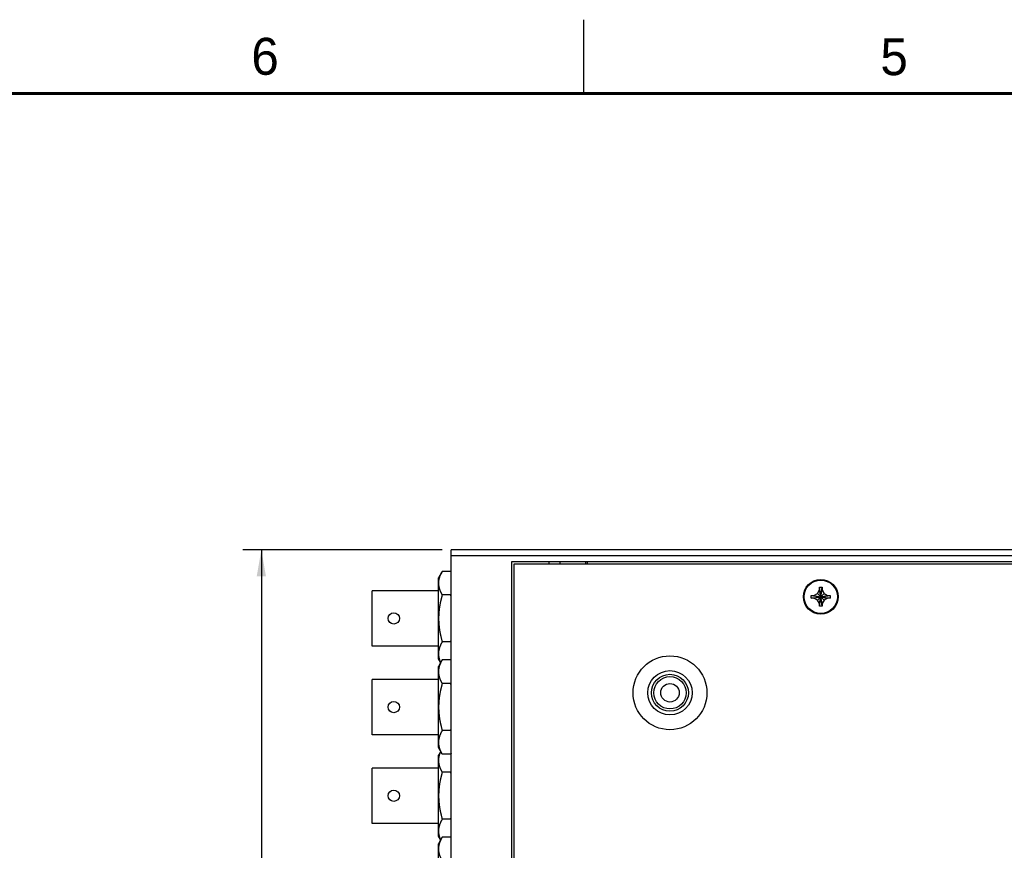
# Model space of a CAD drawing. Header units: inches. Extents: x 0 to 34, y 0 to 22.
# Tile 11 of 21: x 8.9 to 15.6, y 16.4 to 22. Entities that reach past the tile are written whole.
import ezdxf

# ---------------------------------------------------------------- set-up
doc = ezdxf.new("R2010")
doc.units = ezdxf.units.IN
doc.header["$LTSCALE"] = 1.87
doc.header["$MEASUREMENT"] = 0
doc.layers.get('0').update_dxf_attribs({"linetype": 'CONTINUOUS'})
doc.layers.add('DIMENSIONS', color=7, linetype='CONTINUOUS')
doc.styles.get("Standard").update_dxf_attribs({"font": 'txt', "width": 0.8})
doc.dimstyles.new('DIMSTYLE_1', dxfattribs={"dimtxt": 0.125, "dimasz": 0.18, "dimexe": 0.18, "dimexo": 0.0625, "dimgap": 0.09, "dimtad": 0, "dimtih": 1, "dimtoh": 1, "dimdec": 3, "dimzin": 4, "dimdsep": 46, "dimtxsty": 'STANDARD', "dimblk": '_FILLED', "dimblk1": '_FILLED', "dimblk2": '_FILLED', "dimcen": 0.09, "dimadec": 0, "dimazin": 0, "dimtp": 0.01, "dimtm": 0.01, "dimtfac": 1, "dimtdec": 3, "dimtofl": 0, "dimtmove": 0, "dimatfit": 3, "dimldrblk": '_FILLED', "dimfxl": 1, "dimtolj": 1, "dimtzin": 4, "dimarcsym": 0})

# ---------------------------------------------------------------- blocks, each defined once
blk = doc.blocks.new('_FILLED')
at = {"color": 0, "linetype": 'BYBLOCK'}
blk.add_solid([(0, 0), (-1, 0.174), (-1, -0.174)], dxfattribs=at)
blk = doc.blocks.new('*D11')
at = {"layer": 'DIMENSIONS', "color": 2, "linetype": 'CONTINUOUS'}
for p, q in [((11.7915, 18.4121), (10.444, 18.4121)), ((10.569, 18.4121), (10.569, 12.6529)), ((10.569, 6.3521), (10.569, 12.4029)), ((11.7915, 6.3521), (10.444, 6.3521))]:
    blk.add_line(p, q, dxfattribs=at)
at = {"layer": 'DIMENSIONS', "color": 2, "linetype": 'CONTINUOUS', "xscale": 0.18, "yscale": 0.18, "zscale": 0.18}
for p, rotation in [((10.569, 18.4121), 90), ((10.569, 6.3521), 270)]:
    blk.add_blockref('_FILLED', p, dxfattribs=dict(at, rotation=rotation))
at = {"layer": 'DIMENSIONS', "color": 2, "linetype": 'CONTINUOUS', "width": 0.8}
for s, p in [('12.060', (9.8065, 12.4654)), ('[', (10.5315, 12.4654)), ('306.32', (10.6315, 12.4654)), (']', (11.2315, 12.4654))]:
    blk.add_text(s, height=0.125, dxfattribs=at).set_placement(p)

msp = doc.modelspace()

# ---------------------------------------------------------------- linework, layer by layer
at = {"color": 2, "linetype": 'CONTINUOUS'}
msp.add_line((12.75, 21.5), (12.75, 22), dxfattribs=at)
at = {"color": 7, "linetype": 'CONTINUOUS'}
for p, q in [((11.854, 6.3521), (11.854, 18.4121)), ((21.854, 18.4121), (11.854, 18.4121)), ((21.854, 18.3721), (11.854, 18.3721)), ((12.264, 6.4321), (12.264, 18.3321)), ((12.264, 18.3321), (21.444, 18.3321)), ((12.5165, 18.3171), (12.5165, 18.3321)), ((12.5915, 18.3171), (12.5915, 18.3321)), ((12.764, 18.3171), (12.764, 18.3321)), ((12.774, 18.3321), (12.774, 18.3171)), ((11.7932, 18.2666), (11.768, 18.2216)), ((11.8508, 18.2666), (11.7932, 18.2666)), ((11.854, 18.2609), (11.8508, 18.2666)), ((12.279, 6.4471), (12.279, 18.3171)), ((12.279, 18.3171), (21.429, 18.3171)), ((11.768, 17.6746), (11.768, 18.2216)), ((11.319, 17.7606), (11.319, 18.1356)), ((11.768, 18.1356), (11.319, 18.1356)), ((14.3315, 18.1172), (14.345, 18.1406)), ((14.345, 18.0306), (14.363, 18.1586)), ((14.345, 18.1406), (14.345, 18.1586)), ((14.363, 18.0306), (14.345, 18.1586)), ((14.345, 18.1586), (14.363, 18.1586)), ((14.345, 18.0486), (14.363, 18.1406)), ((14.363, 18.0486), (14.345, 18.1406)), ((14.363, 18.1586), (14.363, 18.1406)), ((14.363, 18.1406), (14.3765, 18.1172)), ((11.8498, 18.1066), (11.7942, 18.1066)), ((14.29, 18.0856), (14.29, 18.1036)), ((14.29, 18.1036), (14.418, 18.0856)), ((14.29, 18.1036), (14.308, 18.1036)), ((14.29, 18.0856), (14.418, 18.1036)), ((14.308, 18.0856), (14.29, 18.0856)), ((14.308, 18.1036), (14.3315, 18.1172)), ((14.308, 18.1036), (14.4, 18.0856)), ((14.308, 18.0856), (14.4, 18.1036)), ((14.3315, 18.0721), (14.308, 18.0856)), ((14.3315, 18.0721), (14.3765, 18.1172)), ((14.3765, 18.0721), (14.3315, 18.1172)), ((14.345, 18.0486), (14.3315, 18.0721)), ((14.3765, 18.0721), (14.363, 18.0486)), ((14.3765, 18.1172), (14.4, 18.1036)), ((14.4, 18.0856), (14.3765, 18.0721)), ((14.4, 18.1036), (14.418, 18.1036)), ((14.418, 18.0856), (14.4, 18.0856)), ((14.418, 18.1036), (14.418, 18.0856)), ((14.345, 18.0306), (14.345, 18.0486)), ((14.363, 18.0306), (14.345, 18.0306)), ((14.363, 18.0486), (14.363, 18.0306)), ((11.8498, 17.7896), (11.7942, 17.7896)), ((11.768, 17.7606), (11.319, 17.7606)), ((11.7828, 17.6481), (11.768, 17.6746)), ((11.7932, 17.6666), (11.768, 17.6216)), ((11.8508, 17.6666), (11.7932, 17.6666)), ((11.854, 17.6609), (11.8508, 17.6666)), ((11.768, 17.0746), (11.768, 17.6216)), ((11.319, 17.1606), (11.319, 17.5356)), ((11.768, 17.5356), (11.319, 17.5356)), ((11.8498, 17.5066), (11.7942, 17.5066)), ((11.8498, 17.1896), (11.7942, 17.1896)), ((11.768, 17.1606), (11.319, 17.1606)), ((11.7932, 17.0296), (11.768, 17.0746)), ((11.7828, 17.0481), (11.768, 17.0216)), ((11.768, 16.4746), (11.768, 17.0216)), ((11.8508, 17.0296), (11.7932, 17.0296)), ((11.854, 17.0353), (11.8508, 17.0296)), ((11.319, 16.5606), (11.319, 16.9356)), ((11.768, 16.9356), (11.319, 16.9356)), ((11.8498, 16.9066), (11.7942, 16.9066)), ((11.8498, 16.5896), (11.7942, 16.5896)), ((11.768, 16.5606), (11.319, 16.5606)), ((11.7828, 16.4481), (11.768, 16.4746)), ((11.7932, 16.4666), (11.768, 16.4216)), ((11.8508, 16.4666), (11.7932, 16.4666)), ((11.854, 16.4609), (11.8508, 16.4666)), ((11.768, 15.8746), (11.768, 16.4216))]:
    msp.add_line(p, q, dxfattribs=at)
at = {"color": 7, "linetype": 'CONTINUOUS', "const_width": 0.02}
msp.add_lwpolyline([(33.5, 21.5), (0.5, 21.5)], dxfattribs=at)
at = {"color": 7, "linetype": 'CONTINUOUS'}
for centre, radius in [((14.354, 18.0946), 0.1175), ((14.354, 18.0946), 0.1125), ((11.465, 17.9481), 0.0385), ((13.334, 17.4446), 0.25), ((13.334, 17.4446), 0.15), ((13.334, 17.4446), 0.125), ((13.334, 17.4446), 0.1095), ((13.334, 17.4446), 0.0625), ((11.465, 17.3481), 0.0385), ((11.465, 16.7481), 0.0385)]:
    msp.add_circle(centre, radius, dxfattribs=at)
for points, knots in [([(11.7942, 18.1066), (11.7936, 18.1077), (11.7924, 18.1097), (11.7907, 18.1129), (11.7891, 18.116), (11.7875, 18.1191), (11.786, 18.1221), (11.7846, 18.1251), (11.7832, 18.1281), (11.7819, 18.1311), (11.7807, 18.1341), (11.7795, 18.1371), (11.7784, 18.14), (11.7773, 18.1429), (11.7764, 18.1459), (11.7754, 18.1488), (11.7746, 18.1517), (11.7738, 18.1546), (11.7731, 18.1576), (11.7724, 18.1605), (11.7718, 18.1634), (11.7713, 18.1663), (11.7708, 18.1692), (11.7704, 18.1721), (11.7701, 18.175), (11.7698, 18.1779), (11.7696, 18.1809), (11.7695, 18.1838), (11.7695, 18.1867), (11.7695, 18.1896), (11.7696, 18.1925), (11.7697, 18.1954), (11.7699, 18.1983), (11.7702, 18.2012), (11.7706, 18.2041), (11.771, 18.2071), (11.7715, 18.21), (11.7721, 18.2129), (11.7727, 18.2158), (11.7734, 18.2187), (11.7741, 18.2216), (11.775, 18.2245), (11.7758, 18.2275), (11.7768, 18.2304), (11.7778, 18.2333), (11.7789, 18.2363), (11.78, 18.2392), (11.7812, 18.2422), (11.7825, 18.2452), (11.7838, 18.2482), (11.7852, 18.2512), (11.7867, 18.2542), (11.7882, 18.2573), (11.7898, 18.2604), (11.7915, 18.2635), (11.7926, 18.2656), (11.7932, 18.2666)], [0, 0, 0, 0, 0.021461, 0.042541, 0.063263, 0.08365, 0.103725, 0.123511, 0.14303, 0.162301, 0.181342, 0.200172, 0.218805, 0.237259, 0.255548, 0.273686, 0.291688, 0.309564, 0.327328, 0.344992, 0.362567, 0.380063, 0.397491, 0.41486, 0.432182, 0.449464, 0.466717, 0.48395, 0.501171, 0.518389, 0.535615, 0.552855, 0.570121, 0.58742, 0.604762, 0.622158, 0.639616, 0.657146, 0.674761, 0.692469, 0.710284, 0.728216, 0.746279, 0.764485, 0.782848, 0.801382, 0.820104, 0.839029, 0.858174, 0.877557, 0.897196, 0.917113, 0.937329, 0.957867, 0.97875, 1, 1, 1, 1]), ([(11.854, 18.2607), (11.8535, 18.2616), (11.8525, 18.2636), (11.8514, 18.2656), (11.8508, 18.2666)], [0, 0, 0, 0, 0.46381, 1, 1, 1, 1]), ([(11.7942, 17.7896), (11.7936, 17.7917), (11.7924, 17.7959), (11.7908, 17.8022), (11.7892, 17.8084), (11.7877, 17.8146), (11.7862, 17.8207), (11.7848, 17.8268), (11.7835, 17.8329), (11.7822, 17.8389), (11.781, 17.8449), (11.7799, 17.8508), (11.7788, 17.8568), (11.7778, 17.8627), (11.7769, 17.8686), (11.776, 17.8745), (11.7752, 17.8804), (11.7744, 17.8863), (11.7738, 17.8922), (11.7731, 17.8981), (11.7726, 17.904), (11.7721, 17.9099), (11.7717, 17.9157), (11.7714, 17.9216), (11.7711, 17.9275), (11.7709, 17.9334), (11.7707, 17.9393), (11.7707, 17.9452), (11.7707, 17.951), (11.7707, 17.9569), (11.7709, 17.9628), (11.7711, 17.9687), (11.7714, 17.9746), (11.7717, 17.9805), (11.7721, 17.9864), (11.7726, 17.9922), (11.7731, 17.9981), (11.7738, 18.004), (11.7744, 18.0099), (11.7752, 18.0158), (11.776, 18.0217), (11.7769, 18.0276), (11.7778, 18.0335), (11.7788, 18.0394), (11.7799, 18.0454), (11.781, 18.0513), (11.7822, 18.0573), (11.7835, 18.0634), (11.7848, 18.0694), (11.7862, 18.0755), (11.7877, 18.0816), (11.7892, 18.0878), (11.7908, 18.094), (11.7924, 18.1003), (11.7936, 18.1045), (11.7942, 18.1066)], [0, 0, 0, 0, 0.020454, 0.04066, 0.060637, 0.080406, 0.099984, 0.119393, 0.138648, 0.157765, 0.176761, 0.195648, 0.214439, 0.233147, 0.251782, 0.270355, 0.288874, 0.307348, 0.325784, 0.344189, 0.362568, 0.380927, 0.39927, 0.417599, 0.43592, 0.454233, 0.472542, 0.490848, 0.509152, 0.527459, 0.545767, 0.56408, 0.582401, 0.60073, 0.619073, 0.637432, 0.655811, 0.674216, 0.692652, 0.711126, 0.729645, 0.748218, 0.766853, 0.785561, 0.804352, 0.823239, 0.842235, 0.861352, 0.880607, 0.900016, 0.919594, 0.939363, 0.95934, 0.979546, 1, 1, 1, 1]), ([(11.8498, 18.1066), (11.8504, 18.1077), (11.8516, 18.1097), (11.853, 18.1123), (11.8538, 18.1138), (11.854, 18.1142)], [0, 0, 0, 0, 0.418316, 0.829218, 1, 1, 1, 1]), ([(11.854, 18.091), (11.8537, 18.092), (11.8529, 18.0951), (11.8516, 18.1003), (11.8504, 18.1045), (11.8498, 18.1066)], [0, 0, 0, 0, 0.193263, 0.594186, 1, 1, 1, 1]), ([(11.7834, 17.6491), (11.7831, 17.6497), (11.7824, 17.6514), (11.7812, 17.654), (11.78, 17.657), (11.7789, 17.6599), (11.7778, 17.6629), (11.7768, 17.6658), (11.7758, 17.6687), (11.775, 17.6717), (11.7741, 17.6746), (11.7734, 17.6775), (11.7727, 17.6804), (11.7721, 17.6833), (11.7715, 17.6862), (11.771, 17.6892), (11.7706, 17.6921), (11.7702, 17.695), (11.7699, 17.6979), (11.7697, 17.7008), (11.7696, 17.7037), (11.7695, 17.7066), (11.7695, 17.7095), (11.7695, 17.7124), (11.7696, 17.7154), (11.7698, 17.7183), (11.7701, 17.7212), (11.7704, 17.7241), (11.7708, 17.727), (11.7713, 17.7299), (11.7718, 17.7328), (11.7724, 17.7357), (11.7731, 17.7387), (11.7738, 17.7416), (11.7746, 17.7445), (11.7754, 17.7474), (11.7764, 17.7503), (11.7773, 17.7533), (11.7784, 17.7562), (11.7795, 17.7592), (11.7807, 17.7621), (11.7819, 17.7651), (11.7832, 17.7681), (11.7846, 17.7711), (11.786, 17.7741), (11.7875, 17.7772), (11.7891, 17.7802), (11.7907, 17.7833), (11.7924, 17.7865), (11.7936, 17.7886), (11.7942, 17.7896)], [0, 0, 0, 0, 0.01476, 0.036739, 0.058466, 0.07996, 0.101239, 0.122321, 0.143223, 0.163959, 0.184547, 0.204999, 0.22533, 0.245552, 0.265679, 0.285722, 0.305693, 0.325603, 0.345463, 0.365285, 0.385079, 0.404855, 0.424623, 0.444394, 0.464178, 0.483985, 0.503827, 0.523713, 0.543654, 0.563663, 0.58375, 0.603926, 0.624205, 0.6446, 0.665123, 0.68579, 0.706614, 0.72761, 0.748797, 0.770189, 0.791807, 0.813668, 0.835792, 0.858201, 0.880917, 0.903965, 0.92737, 0.95116, 0.975361, 1, 1, 1, 1]), ([(11.8498, 17.7896), (11.8504, 17.7917), (11.8516, 17.7959), (11.8529, 17.8011), (11.8537, 17.8043), (11.854, 17.8053)], [0, 0, 0, 0, 0.405814, 0.806737, 1, 1, 1, 1]), ([(11.854, 17.782), (11.8538, 17.7824), (11.853, 17.7839), (11.8516, 17.7865), (11.8504, 17.7886), (11.8498, 17.7896)], [0, 0, 0, 0, 0.170782, 0.581685, 1, 1, 1, 1]), ([(11.7942, 17.5066), (11.7936, 17.5077), (11.7924, 17.5097), (11.7907, 17.5129), (11.7891, 17.516), (11.7875, 17.5191), (11.786, 17.5221), (11.7846, 17.5251), (11.7832, 17.5281), (11.7819, 17.5311), (11.7807, 17.5341), (11.7795, 17.5371), (11.7784, 17.54), (11.7773, 17.5429), (11.7764, 17.5459), (11.7754, 17.5488), (11.7746, 17.5517), (11.7738, 17.5546), (11.7731, 17.5576), (11.7724, 17.5605), (11.7718, 17.5634), (11.7713, 17.5663), (11.7708, 17.5692), (11.7704, 17.5721), (11.7701, 17.575), (11.7698, 17.5779), (11.7696, 17.5809), (11.7695, 17.5838), (11.7695, 17.5867), (11.7695, 17.5896), (11.7696, 17.5925), (11.7697, 17.5954), (11.7699, 17.5983), (11.7702, 17.6012), (11.7706, 17.6041), (11.771, 17.6071), (11.7715, 17.61), (11.7721, 17.6129), (11.7727, 17.6158), (11.7734, 17.6187), (11.7741, 17.6216), (11.775, 17.6245), (11.7758, 17.6275), (11.7768, 17.6304), (11.7778, 17.6333), (11.7789, 17.6363), (11.78, 17.6392), (11.7812, 17.6422), (11.7825, 17.6452), (11.7838, 17.6482), (11.7852, 17.6512), (11.7867, 17.6542), (11.7882, 17.6573), (11.7898, 17.6604), (11.7915, 17.6635), (11.7926, 17.6656), (11.7932, 17.6666)], [0, 0, 0, 0, 0.021461, 0.042541, 0.063263, 0.08365, 0.103725, 0.123511, 0.14303, 0.162301, 0.181342, 0.200172, 0.218805, 0.237259, 0.255548, 0.273686, 0.291688, 0.309564, 0.327328, 0.344992, 0.362567, 0.380063, 0.397491, 0.41486, 0.432182, 0.449464, 0.466717, 0.48395, 0.501171, 0.518389, 0.535615, 0.552855, 0.570121, 0.58742, 0.604762, 0.622158, 0.639616, 0.657146, 0.674761, 0.692469, 0.710284, 0.728216, 0.746279, 0.764485, 0.782848, 0.801382, 0.820104, 0.839029, 0.858174, 0.877557, 0.897196, 0.917113, 0.937329, 0.957867, 0.97875, 1, 1, 1, 1]), ([(11.854, 17.6607), (11.8535, 17.6616), (11.8525, 17.6636), (11.8514, 17.6656), (11.8508, 17.6666)], [0, 0, 0, 0, 0.46381, 1, 1, 1, 1]), ([(11.7942, 17.1896), (11.7936, 17.1917), (11.7924, 17.1959), (11.7908, 17.2022), (11.7892, 17.2084), (11.7877, 17.2146), (11.7862, 17.2207), (11.7848, 17.2268), (11.7835, 17.2329), (11.7822, 17.2389), (11.781, 17.2449), (11.7799, 17.2508), (11.7788, 17.2568), (11.7778, 17.2627), (11.7769, 17.2686), (11.776, 17.2745), (11.7752, 17.2804), (11.7744, 17.2863), (11.7738, 17.2922), (11.7731, 17.2981), (11.7726, 17.304), (11.7721, 17.3099), (11.7717, 17.3157), (11.7714, 17.3216), (11.7711, 17.3275), (11.7709, 17.3334), (11.7707, 17.3393), (11.7707, 17.3452), (11.7707, 17.351), (11.7707, 17.3569), (11.7709, 17.3628), (11.7711, 17.3687), (11.7714, 17.3746), (11.7717, 17.3805), (11.7721, 17.3864), (11.7726, 17.3922), (11.7731, 17.3981), (11.7738, 17.404), (11.7744, 17.4099), (11.7752, 17.4158), (11.776, 17.4217), (11.7769, 17.4276), (11.7778, 17.4335), (11.7788, 17.4394), (11.7799, 17.4454), (11.781, 17.4513), (11.7822, 17.4573), (11.7835, 17.4634), (11.7848, 17.4694), (11.7862, 17.4755), (11.7877, 17.4816), (11.7892, 17.4878), (11.7908, 17.494), (11.7924, 17.5003), (11.7936, 17.5045), (11.7942, 17.5066)], [0, 0, 0, 0, 0.020454, 0.04066, 0.060637, 0.080406, 0.099984, 0.119393, 0.138648, 0.157765, 0.176761, 0.195648, 0.214439, 0.233147, 0.251782, 0.270355, 0.288874, 0.307348, 0.325784, 0.344189, 0.362568, 0.380927, 0.39927, 0.417599, 0.43592, 0.454233, 0.472542, 0.490848, 0.509152, 0.527459, 0.545767, 0.56408, 0.582401, 0.60073, 0.619073, 0.637432, 0.655811, 0.674216, 0.692652, 0.711126, 0.729645, 0.748218, 0.766853, 0.785561, 0.804352, 0.823239, 0.842235, 0.861352, 0.880607, 0.900016, 0.919594, 0.939363, 0.95934, 0.979546, 1, 1, 1, 1]), ([(11.8498, 17.5066), (11.8504, 17.5077), (11.8516, 17.5097), (11.853, 17.5123), (11.8538, 17.5138), (11.854, 17.5142)], [0, 0, 0, 0, 0.418316, 0.829218, 1, 1, 1, 1]), ([(11.854, 17.491), (11.8537, 17.492), (11.8529, 17.4951), (11.8516, 17.5003), (11.8504, 17.5045), (11.8498, 17.5066)], [0, 0, 0, 0, 0.193263, 0.594186, 1, 1, 1, 1]), ([(11.7932, 17.0296), (11.7926, 17.0307), (11.7915, 17.0327), (11.7898, 17.0358), (11.7882, 17.0389), (11.7867, 17.042), (11.7852, 17.045), (11.7838, 17.048), (11.7825, 17.051), (11.7812, 17.054), (11.78, 17.057), (11.7789, 17.0599), (11.7778, 17.0629), (11.7768, 17.0658), (11.7758, 17.0687), (11.775, 17.0717), (11.7741, 17.0746), (11.7734, 17.0775), (11.7727, 17.0804), (11.7721, 17.0833), (11.7715, 17.0862), (11.771, 17.0892), (11.7706, 17.0921), (11.7702, 17.095), (11.7699, 17.0979), (11.7697, 17.1008), (11.7696, 17.1037), (11.7695, 17.1066), (11.7695, 17.1095), (11.7695, 17.1124), (11.7696, 17.1154), (11.7698, 17.1183), (11.7701, 17.1212), (11.7704, 17.1241), (11.7708, 17.127), (11.7713, 17.1299), (11.7718, 17.1328), (11.7724, 17.1357), (11.7731, 17.1387), (11.7738, 17.1416), (11.7746, 17.1445), (11.7754, 17.1474), (11.7764, 17.1503), (11.7773, 17.1533), (11.7784, 17.1562), (11.7795, 17.1592), (11.7807, 17.1621), (11.7819, 17.1651), (11.7832, 17.1681), (11.7846, 17.1711), (11.786, 17.1741), (11.7875, 17.1772), (11.7891, 17.1802), (11.7907, 17.1833), (11.7924, 17.1865), (11.7936, 17.1886), (11.7942, 17.1896)], [0, 0, 0, 0, 0.02125, 0.042133, 0.062671, 0.082887, 0.102804, 0.122443, 0.141826, 0.160971, 0.179896, 0.198618, 0.217152, 0.235516, 0.253721, 0.271784, 0.289716, 0.307531, 0.325239, 0.342854, 0.360384, 0.377842, 0.395238, 0.41258, 0.429879, 0.447145, 0.464385, 0.481611, 0.498829, 0.51605, 0.533283, 0.550536, 0.567818, 0.58514, 0.602509, 0.619937, 0.637433, 0.655008, 0.672672, 0.690436, 0.708312, 0.726314, 0.744452, 0.762741, 0.781195, 0.799828, 0.818658, 0.837699, 0.85697, 0.876489, 0.896275, 0.916351, 0.936737, 0.957459, 0.978539, 1, 1, 1, 1]), ([(11.8498, 17.1896), (11.8504, 17.1917), (11.8516, 17.1959), (11.8529, 17.2011), (11.8537, 17.2043), (11.854, 17.2053)], [0, 0, 0, 0, 0.405814, 0.806737, 1, 1, 1, 1]), ([(11.854, 17.182), (11.8538, 17.1824), (11.853, 17.1839), (11.8516, 17.1865), (11.8504, 17.1886), (11.8498, 17.1896)], [0, 0, 0, 0, 0.170782, 0.581685, 1, 1, 1, 1]), ([(11.7942, 16.9066), (11.7936, 16.9077), (11.7924, 16.9097), (11.7907, 16.9129), (11.7891, 16.916), (11.7875, 16.9191), (11.786, 16.9221), (11.7846, 16.9251), (11.7832, 16.9281), (11.7819, 16.9311), (11.7807, 16.9341), (11.7795, 16.9371), (11.7784, 16.94), (11.7773, 16.9429), (11.7764, 16.9459), (11.7754, 16.9488), (11.7746, 16.9517), (11.7738, 16.9546), (11.7731, 16.9576), (11.7724, 16.9605), (11.7718, 16.9634), (11.7713, 16.9663), (11.7708, 16.9692), (11.7704, 16.9721), (11.7701, 16.975), (11.7698, 16.9779), (11.7696, 16.9809), (11.7695, 16.9838), (11.7695, 16.9867), (11.7695, 16.9896), (11.7696, 16.9925), (11.7697, 16.9954), (11.7699, 16.9983), (11.7702, 17.0012), (11.7706, 17.0041), (11.771, 17.0071), (11.7715, 17.01), (11.7721, 17.0129), (11.7727, 17.0158), (11.7734, 17.0187), (11.7741, 17.0216), (11.775, 17.0245), (11.7758, 17.0275), (11.7768, 17.0304), (11.7778, 17.0333), (11.7789, 17.0363), (11.78, 17.0392), (11.7812, 17.0422), (11.7824, 17.0448), (11.7831, 17.0465), (11.7834, 17.0471)], [0, 0, 0, 0, 0.024639, 0.04884, 0.07263, 0.096035, 0.119083, 0.141799, 0.164208, 0.186332, 0.208193, 0.229811, 0.251203, 0.27239, 0.293387, 0.31421, 0.334877, 0.3554, 0.375795, 0.396074, 0.416251, 0.436337, 0.456346, 0.476287, 0.496173, 0.516015, 0.535822, 0.555606, 0.575377, 0.595145, 0.614921, 0.634715, 0.654537, 0.674398, 0.694307, 0.714279, 0.734322, 0.754448, 0.77467, 0.795001, 0.815453, 0.836041, 0.856777, 0.877679, 0.898761, 0.92004, 0.941534, 0.963261, 0.98524, 1, 1, 1, 1]), ([(11.8508, 17.0296), (11.8514, 17.0307), (11.8525, 17.0326), (11.8535, 17.0346), (11.854, 17.0355)], [0, 0, 0, 0, 0.53619, 1, 1, 1, 1]), ([(11.7942, 16.5896), (11.7936, 16.5917), (11.7924, 16.5959), (11.7908, 16.6022), (11.7892, 16.6084), (11.7877, 16.6146), (11.7862, 16.6207), (11.7848, 16.6268), (11.7835, 16.6329), (11.7822, 16.6389), (11.781, 16.6449), (11.7799, 16.6508), (11.7788, 16.6568), (11.7778, 16.6627), (11.7769, 16.6686), (11.776, 16.6745), (11.7752, 16.6804), (11.7744, 16.6863), (11.7738, 16.6922), (11.7731, 16.6981), (11.7726, 16.704), (11.7721, 16.7099), (11.7717, 16.7157), (11.7714, 16.7216), (11.7711, 16.7275), (11.7709, 16.7334), (11.7707, 16.7393), (11.7707, 16.7452), (11.7707, 16.751), (11.7707, 16.7569), (11.7709, 16.7628), (11.7711, 16.7687), (11.7714, 16.7746), (11.7717, 16.7805), (11.7721, 16.7864), (11.7726, 16.7922), (11.7731, 16.7981), (11.7738, 16.804), (11.7744, 16.8099), (11.7752, 16.8158), (11.776, 16.8217), (11.7769, 16.8276), (11.7778, 16.8335), (11.7788, 16.8394), (11.7799, 16.8454), (11.781, 16.8513), (11.7822, 16.8573), (11.7835, 16.8634), (11.7848, 16.8694), (11.7862, 16.8755), (11.7877, 16.8816), (11.7892, 16.8878), (11.7908, 16.894), (11.7924, 16.9003), (11.7936, 16.9045), (11.7942, 16.9066)], [0, 0, 0, 0, 0.020454, 0.04066, 0.060637, 0.080406, 0.099984, 0.119393, 0.138648, 0.157765, 0.176761, 0.195648, 0.214439, 0.233147, 0.251782, 0.270355, 0.288874, 0.307348, 0.325784, 0.344189, 0.362568, 0.380927, 0.39927, 0.417599, 0.43592, 0.454233, 0.472542, 0.490848, 0.509152, 0.527459, 0.545767, 0.56408, 0.582401, 0.60073, 0.619073, 0.637432, 0.655811, 0.674216, 0.692652, 0.711126, 0.729645, 0.748218, 0.766853, 0.785561, 0.804352, 0.823239, 0.842235, 0.861352, 0.880607, 0.900016, 0.919594, 0.939363, 0.95934, 0.979546, 1, 1, 1, 1]), ([(11.8498, 16.9066), (11.8504, 16.9077), (11.8516, 16.9097), (11.853, 16.9123), (11.8538, 16.9138), (11.854, 16.9142)], [0, 0, 0, 0, 0.418316, 0.829218, 1, 1, 1, 1]), ([(11.854, 16.891), (11.8537, 16.892), (11.8529, 16.8951), (11.8516, 16.9003), (11.8504, 16.9045), (11.8498, 16.9066)], [0, 0, 0, 0, 0.193263, 0.594186, 1, 1, 1, 1]), ([(11.7834, 16.4491), (11.7831, 16.4497), (11.7824, 16.4514), (11.7812, 16.454), (11.78, 16.457), (11.7789, 16.4599), (11.7778, 16.4629), (11.7768, 16.4658), (11.7758, 16.4687), (11.775, 16.4717), (11.7741, 16.4746), (11.7734, 16.4775), (11.7727, 16.4804), (11.7721, 16.4833), (11.7715, 16.4862), (11.771, 16.4892), (11.7706, 16.4921), (11.7702, 16.495), (11.7699, 16.4979), (11.7697, 16.5008), (11.7696, 16.5037), (11.7695, 16.5066), (11.7695, 16.5095), (11.7695, 16.5124), (11.7696, 16.5154), (11.7698, 16.5183), (11.7701, 16.5212), (11.7704, 16.5241), (11.7708, 16.527), (11.7713, 16.5299), (11.7718, 16.5328), (11.7724, 16.5357), (11.7731, 16.5387), (11.7738, 16.5416), (11.7746, 16.5445), (11.7754, 16.5474), (11.7764, 16.5503), (11.7773, 16.5533), (11.7784, 16.5562), (11.7795, 16.5592), (11.7807, 16.5621), (11.7819, 16.5651), (11.7832, 16.5681), (11.7846, 16.5711), (11.786, 16.5741), (11.7875, 16.5772), (11.7891, 16.5802), (11.7907, 16.5833), (11.7924, 16.5865), (11.7936, 16.5886), (11.7942, 16.5896)], [0, 0, 0, 0, 0.01476, 0.036739, 0.058466, 0.07996, 0.101239, 0.122321, 0.143223, 0.163959, 0.184547, 0.204999, 0.22533, 0.245552, 0.265679, 0.285722, 0.305693, 0.325603, 0.345463, 0.365285, 0.385079, 0.404855, 0.424623, 0.444394, 0.464178, 0.483985, 0.503827, 0.523713, 0.543654, 0.563663, 0.58375, 0.603926, 0.624205, 0.6446, 0.665123, 0.68579, 0.706614, 0.72761, 0.748797, 0.770189, 0.791807, 0.813668, 0.835792, 0.858201, 0.880917, 0.903965, 0.92737, 0.95116, 0.975361, 1, 1, 1, 1]), ([(11.8498, 16.5896), (11.8504, 16.5917), (11.8516, 16.5959), (11.8529, 16.6011), (11.8537, 16.6043), (11.854, 16.6053)], [0, 0, 0, 0, 0.405814, 0.806737, 1, 1, 1, 1]), ([(11.854, 16.582), (11.8538, 16.5824), (11.853, 16.5839), (11.8516, 16.5865), (11.8504, 16.5886), (11.8498, 16.5896)], [0, 0, 0, 0, 0.170782, 0.581685, 1, 1, 1, 1]), ([(11.7942, 16.3066), (11.7936, 16.3077), (11.7924, 16.3097), (11.7907, 16.3129), (11.7891, 16.316), (11.7875, 16.3191), (11.786, 16.3221), (11.7846, 16.3251), (11.7832, 16.3281), (11.7819, 16.3311), (11.7807, 16.3341), (11.7795, 16.3371), (11.7784, 16.34), (11.7773, 16.3429), (11.7764, 16.3459), (11.7754, 16.3488), (11.7746, 16.3517), (11.7738, 16.3546), (11.7731, 16.3576), (11.7724, 16.3605), (11.7718, 16.3634), (11.7713, 16.3663), (11.7708, 16.3692), (11.7704, 16.3721), (11.7701, 16.375), (11.7698, 16.3779), (11.7696, 16.3809), (11.7695, 16.3838), (11.7695, 16.3867), (11.7695, 16.3896), (11.7696, 16.3925), (11.7697, 16.3954), (11.7699, 16.3983), (11.7702, 16.4012), (11.7706, 16.4041), (11.771, 16.4071), (11.7715, 16.41), (11.7721, 16.4129), (11.7727, 16.4158), (11.7734, 16.4187), (11.7741, 16.4216), (11.775, 16.4245), (11.7758, 16.4275), (11.7768, 16.4304), (11.7778, 16.4333), (11.7789, 16.4363), (11.78, 16.4392), (11.7812, 16.4422), (11.7825, 16.4452), (11.7838, 16.4482), (11.7852, 16.4512), (11.7867, 16.4542), (11.7882, 16.4573), (11.7898, 16.4604), (11.7915, 16.4635), (11.7926, 16.4656), (11.7932, 16.4666)], [0, 0, 0, 0, 0.021461, 0.042541, 0.063263, 0.08365, 0.103725, 0.123511, 0.14303, 0.162301, 0.181342, 0.200172, 0.218805, 0.237259, 0.255548, 0.273686, 0.291688, 0.309564, 0.327328, 0.344992, 0.362567, 0.380063, 0.397491, 0.41486, 0.432182, 0.449464, 0.466717, 0.48395, 0.501171, 0.518389, 0.535615, 0.552855, 0.570121, 0.58742, 0.604762, 0.622158, 0.639616, 0.657146, 0.674761, 0.692469, 0.710284, 0.728216, 0.746279, 0.764485, 0.782848, 0.801382, 0.820104, 0.839029, 0.858174, 0.877557, 0.897196, 0.917113, 0.937329, 0.957867, 0.97875, 1, 1, 1, 1]), ([(11.854, 16.4607), (11.8535, 16.4616), (11.8525, 16.4636), (11.8514, 16.4656), (11.8508, 16.4666)], [0, 0, 0, 0, 0.46381, 1, 1, 1, 1])]:
    msp.add_open_spline(points, degree=3, knots=knots, dxfattribs=at)

# ---------------------------------------------------------------- texts
at = {"color": 2, "linetype": 'CONTINUOUS'}
for s, p in [('6', (10.5012, 21.6272)), ('5', (14.7577, 21.6247))]:
    msp.add_text(s, height=0.25, dxfattribs=at).set_placement(p)

# ---------------------------------------------------------------- dimensions: what is measured, and where the dimension line sits
at = {"layer": 'DIMENSIONS', "color": 2, "linetype": 'CONTINUOUS'}
dim = msp.add_linear_dim(base=(10.569, 6.3521), p1=(11.7915, 18.4121), p2=(11.7915, 6.3521), angle=270, dimstyle='DIMSTYLE_1', dxfattribs=at)
dim.commit()
dim.dimension.update_dxf_attribs({"geometry": '*D11', "text_midpoint": (10.569, 12.5279), "dimtype": 160})

doc.saveas('drawing.dxf')
